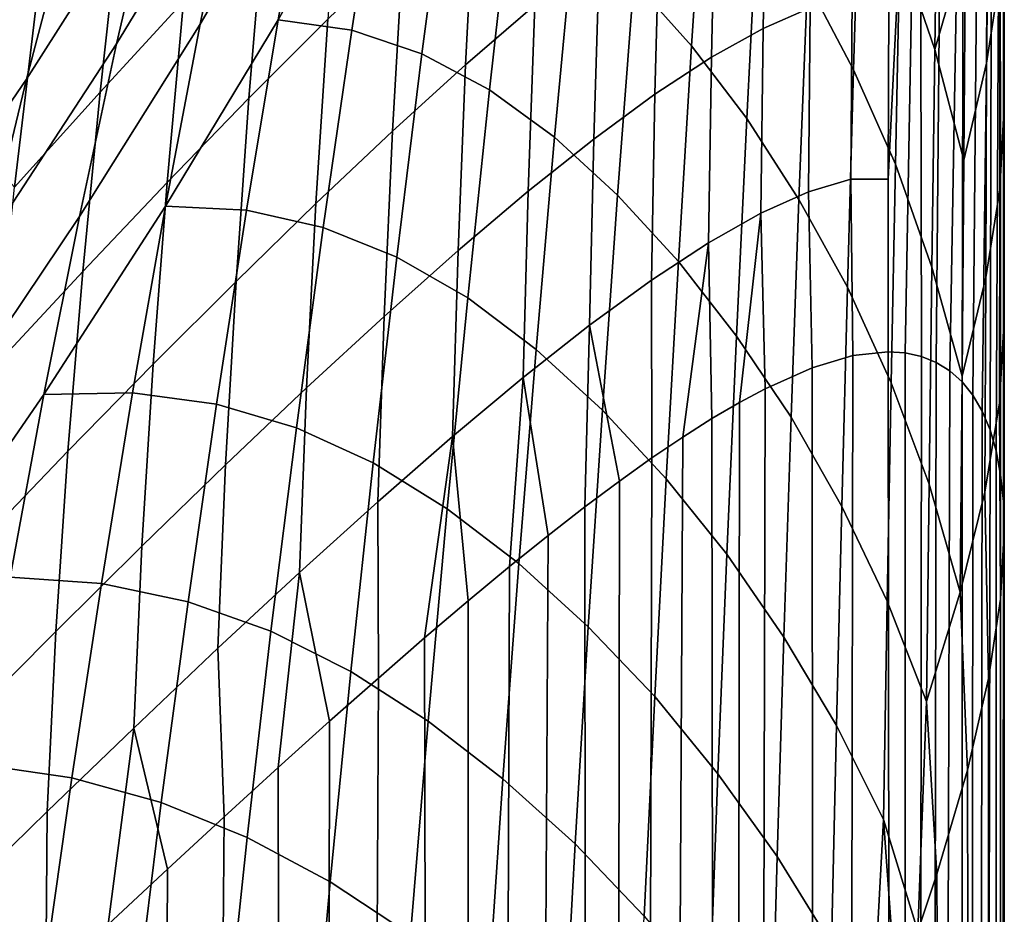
# Model space of a CAD drawing. Header units: metres. Extents: x -166 to 33, y -71 to 34.
# Tile 225 of 256: x 28.8 to 31.4, y -14.38 to -12.02. Entities that reach past the tile are written whole.
import ezdxf

# ---------------------------------------------------------------- set-up
doc = ezdxf.new("R2010")
doc.units = ezdxf.units.M
doc.layers.add('solid_12208131', color=7, linetype='CONTINUOUS')

msp = doc.modelspace()

# ---------------------------------------------------------------- linework, layer by layer
at = {"layer": 'solid_12208131'}
for points in [[(31.093693, -12.43893, 62.492279), (31.176847, -10.754678, 62.95232), (31.13859, -12.897284, 62.760769), (31.093117, -12.894247, 62.492306)], [(31.093693, -12.43893, 62.492279), (31.095463, -11.963807, 62.492222), (31.176847, -10.754678, 62.95232)], [(31.176847, -10.754678, 62.95232), (31.181053, -12.906659, 63.033936), (31.13859, -12.897284, 62.760769)], [(31.176847, -10.754678, 62.95232), (31.239868, -10.772452, 63.422653), (31.220333, -12.922313, 63.311821), (31.181053, -12.906659, 63.033936)], [(31.293182, -10.809227, 63.90239), (31.256231, -12.944429, 63.594265), (31.220333, -12.922313, 63.311821), (31.239868, -10.772452, 63.422653)], [(31.293182, -10.809227, 63.90239), (31.288565, -12.97314, 63.881138), (31.256231, -12.944429, 63.594265)], [(31.336205, -10.865152, 64.390938), (31.317144, -13.00855, 64.172295), (31.288565, -12.97314, 63.881138), (31.293182, -10.809227, 63.90239)], [(31.368353, -10.940376, 64.887733), (31.341789, -13.050777, 64.467583), (31.317144, -13.00855, 64.172295), (31.336205, -10.865152, 64.390938)], [(31.368353, -10.940376, 64.887733), (31.362324, -13.099913, 64.766846), (31.341789, -13.050777, 64.467583)], [(31.389038, -11.035048, 65.392181), (31.378576, -13.156061, 65.069908), (31.362324, -13.099913, 64.766846), (31.368353, -10.940376, 64.887733)], [(29.569918, -11.527064, 76.547264), (29.661425, -11.048454, 76.687355), (29.371866, -11.561593, 77.37822), (29.276506, -12.029126, 77.222504)], [(29.755716, -11.533902, 75.749504), (29.838594, -11.033304, 75.863075), (29.569918, -11.527064, 76.547264), (29.482336, -12.017992, 76.419205)], [(31.389038, -11.035048, 65.392181), (31.390377, -13.219297, 65.376579), (31.378576, -13.156061, 65.069908)], [(31.397654, -11.136283, 65.903297), (31.39757, -13.289745, 65.686615), (31.390377, -13.219297, 65.376579), (31.389038, -11.035048, 65.392181)], [(29.371866, -11.561593, 77.37822), (29.471279, -11.107599, 77.545746), (29.158268, -11.639357, 78.243523), (29.056055, -12.080923, 78.059433)], [(31.398548, -11.685828, 65.922539), (31.39757, -13.289745, 65.686615), (31.397654, -11.136283, 65.903297)], [(28.790001, -11.564368, 80.326332), (28.911186, -11.218895, 80.585068), (28.515728, -11.810771, 81.31675), (28.395451, -12.139713, 81.039726)], [(29.158268, -11.639357, 78.243523), (29.264511, -11.213298, 78.438461), (28.926184, -11.762005, 79.142647), (28.81827, -12.174475, 78.93045)], [(31.216639, -12.095999, 68.771194), (31.224745, -11.526981, 68.746277), (31.137197, -11.25561, 69.427071), (31.124439, -11.827212, 69.446152)], [(31.216639, -12.095999, 68.771194), (31.297693, -11.817127, 68.063705), (31.302494, -11.251372, 68.039566), (31.224745, -11.526981, 68.746277)], [(30.574175, -12.086105, 72.153496), (30.611502, -11.519403, 72.163353), (30.467985, -11.358395, 72.859505), (30.422134, -11.916096, 72.833641)], [(31.001961, -12.149759, 70.138321), (31.019304, -11.576413, 70.120804), (30.903902, -11.346825, 70.798988), (30.88007, -11.918145, 70.806831)], [(31.353075, -12.132081, 67.376114), (31.388453, -11.904571, 66.652756), (31.388687, -11.341331, 66.629112), (31.355202, -11.564753, 67.349388)], [(28.926184, -11.762005, 79.142647), (29.038595, -11.364789, 79.366119), (28.673126, -11.928284, 80.075706), (28.560278, -12.310766, 79.834473)], [(30.181875, -11.488677, 58.958389), (30.159996, -11.979421, 58.956291), (29.977638, -12.136609, 58.47422), (30.002605, -11.646566, 58.475098)], [(29.281322, -11.492043, 56.595043), (29.23255, -11.969056, 56.616917), (29.012699, -12.208681, 56.179317), (29.06488, -11.736761, 56.152931)], [(30.893711, -11.500021, 61.462132), (30.887358, -11.986107, 61.458927), (30.763403, -12.040368, 60.946884), (30.771748, -11.552463, 60.951241)], [(29.482336, -12.017992, 76.419205), (29.569918, -11.527064, 76.547264), (29.276506, -12.029126, 77.222504), (29.185226, -12.50974, 77.079506)], [(29.649876, -11.530739, 57.525311), (29.613443, -12.016315, 57.533638), (29.405342, -12.225017, 57.077286), (29.445219, -11.742567, 57.065891)], [(29.676737, -12.044903, 75.647942), (29.755716, -11.533902, 75.749504), (29.482336, -12.017992, 76.419205)], [(29.862194, -12.107566, 74.905777), (29.932217, -11.579073, 74.982819), (29.755716, -11.533902, 75.749504), (29.676737, -12.044903, 75.647942)], [(30.719921, -12.278755, 71.484314), (30.749254, -11.707586, 71.480492), (30.611502, -11.519403, 72.163353), (30.574175, -12.086105, 72.153496)], [(29.276506, -12.029126, 77.222504), (29.371866, -11.561593, 77.37822), (29.056055, -12.080923, 78.059433), (28.957998, -12.53686, 77.887772)], [(30.771748, -11.552463, 60.951241), (30.763403, -12.040368, 60.946884), (30.626621, -12.11675, 60.439129), (30.637114, -11.627352, 60.444305)], [(31.29303, -12.388222, 68.092636), (31.353075, -12.132081, 67.376114), (31.355202, -11.564753, 67.349388), (31.297693, -11.817127, 68.063705)], [(30.040459, -12.203019, 74.189331), (30.101374, -11.660078, 74.243866), (29.932217, -11.579073, 74.982819), (29.862194, -12.107566, 74.905777)], [(31.112513, -12.39891, 69.471016), (31.124439, -11.827212, 69.446152), (31.019304, -11.576413, 70.120804), (31.001961, -12.149759, 70.138321)], [(29.056055, -12.080923, 78.059433), (29.158268, -11.639357, 78.243523), (28.81827, -12.174475, 78.93045), (28.714455, -12.603278, 78.729637)], [(30.002605, -11.646566, 58.475098), (29.977638, -12.136609, 58.47422), (29.784765, -12.311595, 58.000607), (29.81283, -11.822971, 57.999878)], [(30.637114, -11.627352, 60.444305), (30.626621, -12.11675, 60.439129), (30.477316, -12.214441, 59.936573), (30.490091, -11.72396, 59.942234)], [(30.212622, -12.32765, 73.494682), (30.264462, -11.773714, 73.528893), (30.101374, -11.660078, 74.243866), (30.040459, -12.203019, 74.189331)], [(31.388037, -12.466465, 66.679878), (31.399296, -12.242438, 65.945038), (31.398548, -11.685828, 65.922539), (31.388453, -11.904571, 66.652756)], [(31.399296, -12.242438, 65.945038), (31.39757, -13.289745, 65.686615), (31.398548, -11.685828, 65.922539)], [(30.490091, -11.72396, 59.942234), (30.477316, -12.214441, 59.936573), (30.315792, -12.332631, 59.440125), (30.330959, -11.841558, 59.44593)], [(30.857811, -12.492435, 70.82193), (30.88007, -11.918145, 70.806831), (30.749254, -11.707586, 71.480492), (30.719921, -12.278755, 71.484314)], [(29.06488, -11.736761, 56.152931), (29.012699, -12.208681, 56.179317), (28.786488, -12.459918, 55.754017), (28.841715, -11.994081, 55.722813)], [(29.445219, -11.742567, 57.065891), (29.405342, -12.225017, 57.077286), (29.189426, -12.447499, 56.631725), (29.23255, -11.969056, 56.616917)], [(28.81827, -12.174475, 78.93045), (28.926184, -11.762005, 79.142647), (28.560278, -12.310766, 79.834473), (28.451921, -12.709518, 79.605011)], [(30.378937, -12.480402, 72.817146), (30.422134, -11.916096, 72.833641), (30.264462, -11.773714, 73.528893), (30.212622, -12.32765, 73.494682)], [(28.676065, -11.806475, 55.25956), (28.841715, -11.994081, 55.722813), (28.786488, -12.459918, 55.754017), (28.612101, -12.262962, 55.304943)], [(29.81283, -11.822971, 57.999878), (29.784765, -12.311595, 58.000607), (29.582335, -12.502748, 57.536335), (29.613443, -12.016315, 57.533638)], [(31.208891, -12.670399, 68.801491), (31.216639, -12.095999, 68.771194), (31.124439, -11.827212, 69.446152), (31.112513, -12.39891, 69.471016)], [(31.29303, -12.388222, 68.092636), (31.297693, -11.817127, 68.063705), (31.216639, -12.095999, 68.771194)], [(30.330959, -11.841558, 59.44593), (30.315792, -12.332631, 59.440125), (30.142355, -12.470509, 58.950695), (30.159996, -11.979421, 58.956291)], [(31.350855, -12.698193, 67.406822), (31.388037, -12.466465, 66.679878), (31.388453, -11.904571, 66.652756), (31.353075, -12.132081, 67.376114)], [(30.539284, -12.656192, 72.152382), (30.574175, -12.086105, 72.153496), (30.422134, -11.916096, 72.833641), (30.378937, -12.480402, 72.817146)], [(30.985809, -12.723423, 70.162308), (31.001961, -12.149759, 70.138321), (30.88007, -11.918145, 70.806831), (30.857811, -12.492435, 70.82193)], [(30.998177, -11.954777, 61.974354), (30.995146, -12.438801, 61.972229), (30.882965, -12.472219, 61.454922), (30.887358, -11.986107, 61.458927)], [(30.998177, -11.954777, 61.974354), (31.095463, -11.963807, 62.492222), (31.093693, -12.43893, 62.492279), (30.995146, -12.438801, 61.972229)], [(29.23255, -11.969056, 56.616917), (29.189426, -12.447499, 56.631725), (28.966589, -12.682184, 56.197865), (29.012699, -12.208681, 56.179317)], [(30.159996, -11.979421, 58.956291), (30.142355, -12.470509, 58.950695), (29.957478, -12.627057, 58.469185), (29.977638, -12.136609, 58.47422)], [(30.887358, -11.986107, 61.458927), (30.882965, -12.472219, 61.454922), (30.757504, -12.528322, 60.941284), (30.763403, -12.040368, 60.946884)], [(29.185226, -12.50974, 77.079506), (29.276506, -12.029126, 77.222504), (28.957998, -12.53686, 77.887772), (28.864138, -13.006646, 77.729515)], [(29.398869, -12.520034, 76.303909), (29.482336, -12.017992, 76.419205), (29.185226, -12.50974, 77.079506)], [(29.613443, -12.016315, 57.533638), (29.582335, -12.502748, 57.536335), (29.371305, -12.708437, 57.082291), (29.405342, -12.225017, 57.077286)], [(29.601664, -12.56578, 75.558517), (29.676737, -12.044903, 75.647942), (29.482336, -12.017992, 76.419205), (29.398869, -12.520034, 76.303909)], [(29.795864, -12.644263, 74.840347), (29.862194, -12.107566, 74.905777), (29.676737, -12.044903, 75.647942), (29.601664, -12.56578, 75.558517)], [(30.763403, -12.040368, 60.946884), (30.757504, -12.528322, 60.941284), (30.619091, -12.606217, 60.432232), (30.626621, -12.11675, 60.439129)], [(28.957998, -12.53686, 77.887772), (29.056055, -12.080923, 78.059433), (28.714455, -12.603278, 78.729637), (28.614859, -13.047284, 78.541855)], [(30.692568, -12.853123, 71.496124), (30.719921, -12.278755, 71.484314), (30.574175, -12.086105, 72.153496), (30.539284, -12.656192, 72.152382)], [(29.983023, -12.752139, 74.145851), (30.040459, -12.203019, 74.189331), (29.862194, -12.107566, 74.905777), (29.795864, -12.644263, 74.840347)], [(31.288448, -12.958214, 68.126068), (31.29303, -12.388222, 68.092636), (31.216639, -12.095999, 68.771194), (31.208891, -12.670399, 68.801491)], [(29.977638, -12.136609, 58.47422), (29.957478, -12.627057, 58.469185), (29.762087, -12.800692, 57.996468), (29.784765, -12.311595, 58.000607)], [(30.626621, -12.11675, 60.439129), (30.619091, -12.606217, 60.432232), (30.468056, -12.705011, 59.928673), (30.477316, -12.214441, 59.936573)], [(31.288448, -12.958214, 68.126068), (31.350855, -12.698193, 67.406822), (31.353075, -12.132081, 67.376114), (31.29303, -12.388222, 68.092636)], [(31.101238, -12.976017, 69.501854), (31.112513, -12.39891, 69.471016), (31.001961, -12.149759, 70.138321), (30.985809, -12.723423, 70.162308)], [(28.714455, -12.603278, 78.729637), (28.81827, -12.174475, 78.93045), (28.451921, -12.709518, 79.605011), (28.347687, -13.125424, 79.387444)], [(29.012699, -12.208681, 56.179317), (28.966589, -12.682184, 56.197865), (28.737724, -12.927497, 55.7766), (28.786488, -12.459918, 55.754017)], [(30.163801, -12.888495, 73.470604), (30.212622, -12.32765, 73.494682), (30.040459, -12.203019, 74.189331), (29.983023, -12.752139, 74.145851)], [(30.477316, -12.214441, 59.936573), (30.468056, -12.705011, 59.928673), (30.304726, -12.823812, 59.431522), (30.315792, -12.332631, 59.440125)], [(29.405342, -12.225017, 57.077286), (29.371305, -12.708437, 57.082291), (29.152634, -12.927032, 56.639362), (29.189426, -12.447499, 56.631725)], [(31.387342, -13.028849, 66.710548), (31.399813, -12.808028, 65.971054), (31.399296, -12.242438, 65.945038), (31.388037, -12.466465, 66.679878)], [(31.399813, -12.808028, 65.971054), (31.39757, -13.289745, 65.686615), (31.399296, -12.242438, 65.945038)], [(30.837158, -13.067263, 70.844208), (30.857811, -12.492435, 70.82193), (30.719921, -12.278755, 71.484314), (30.692568, -12.853123, 71.496124)], [(29.784765, -12.311595, 58.000607), (29.762087, -12.800692, 57.996468), (29.55719, -12.989728, 57.533421), (29.582335, -12.502748, 57.536335)], [(30.315792, -12.332631, 59.440125), (30.304726, -12.823812, 59.431522), (30.129427, -12.961726, 58.941685), (30.142355, -12.470509, 58.950695)], [(30.338585, -13.048407, 72.810196), (30.378937, -12.480402, 72.817146), (30.212622, -12.32765, 73.494682), (30.163801, -12.888495, 73.470604)], [(31.201492, -13.243799, 68.836845), (31.208891, -12.670399, 68.801491), (31.112513, -12.39891, 69.471016), (31.101238, -12.976017, 69.501854)], [(29.189426, -12.447499, 56.631725), (29.152634, -12.927032, 56.639362), (28.927277, -13.156898, 56.208435), (28.966589, -12.682184, 56.197865)], [(30.882965, -12.472219, 61.454922), (30.995146, -12.438801, 61.972229), (31.000116, -12.904303, 62.000576), (30.892254, -12.936521, 61.499424)], [(30.995146, -12.438801, 61.972229), (31.093693, -12.43893, 62.492279), (31.093117, -12.894247, 62.492306), (31.000116, -12.904303, 62.000576)], [(30.142355, -12.470509, 58.950695), (30.129427, -12.961726, 58.941685), (29.942659, -13.117661, 58.460068), (29.957478, -12.627057, 58.469185)], [(30.757504, -12.528322, 60.941284), (30.882965, -12.472219, 61.454922), (30.892254, -12.936521, 61.499424), (30.768555, -12.991676, 60.988846)], [(31.348431, -13.264808, 67.441498), (31.387342, -13.028849, 66.710548), (31.388037, -12.466465, 66.679878), (31.350855, -12.698193, 67.406822)], [(29.582335, -12.502748, 57.536335), (29.55719, -12.989728, 57.533421), (29.343798, -13.192482, 57.08091), (29.371305, -12.708437, 57.082291)], [(30.506798, -13.2297, 72.160027), (30.539284, -12.656192, 72.152382), (30.378937, -12.480402, 72.817146), (30.338585, -13.048407, 72.810196)], [(30.970669, -13.302507, 70.192902), (30.985809, -12.723423, 70.162308), (30.857811, -12.492435, 70.82193), (30.837158, -13.067263, 70.844208)], [(29.098244, -13.002189, 76.950012), (29.185226, -12.50974, 77.079506), (28.864138, -13.006646, 77.729515)], [(29.31955, -13.032557, 76.201508), (29.398869, -12.520034, 76.303909), (29.185226, -12.50974, 77.079506), (29.098244, -13.002189, 76.950012)], [(29.530573, -13.095391, 75.481491), (29.601664, -12.56578, 75.558517), (29.398869, -12.520034, 76.303909), (29.31955, -13.032557, 76.201508)], [(30.619091, -12.606217, 60.432232), (30.757504, -12.528322, 60.941284), (30.700453, -13.028157, 60.730053), (30.628021, -13.070641, 60.468998)], [(30.757504, -12.528322, 60.941284), (30.768555, -12.991676, 60.988846), (30.700453, -13.028157, 60.730053)], [(28.864138, -13.006646, 77.729515), (28.957998, -12.53686, 77.887772), (28.614859, -13.047284, 78.541855), (28.519529, -13.50591, 78.368149)], [(29.733347, -13.187616, 74.786804), (29.795864, -12.644263, 74.840347), (29.601664, -12.56578, 75.558517), (29.530573, -13.095391, 75.481491)], [(30.468056, -12.705011, 59.928673), (30.619091, -12.606217, 60.432232), (30.551125, -13.119345, 60.205692), (30.469692, -13.174297, 59.940384)], [(30.619091, -12.606217, 60.432232), (30.628021, -13.070641, 60.468998), (30.551125, -13.119345, 60.205692)], [(29.957478, -12.627057, 58.469185), (29.942659, -13.117661, 58.460068), (29.74539, -13.289977, 57.987537), (29.762087, -12.800692, 57.996468)], [(29.928972, -13.308471, 74.113312), (29.983023, -12.752139, 74.145851), (29.795864, -12.644263, 74.840347), (29.733347, -13.187616, 74.786804)], [(30.667267, -13.428239, 71.515854), (30.692568, -12.853123, 71.496124), (30.539284, -12.656192, 72.152382), (30.506798, -13.2297, 72.160027)], [(28.966589, -12.682184, 56.197865), (28.927277, -13.156898, 56.208435), (28.696192, -13.396413, 55.790394), (28.737724, -12.927497, 55.7766)], [(31.28385, -13.528702, 68.163933), (31.288448, -12.958214, 68.126068), (31.208891, -12.670399, 68.801491), (31.201492, -13.243799, 68.836845)], [(29.371305, -12.708437, 57.082291), (29.343798, -13.192482, 57.08091), (29.122915, -13.407269, 56.639809), (29.152634, -12.927032, 56.639362)], [(30.304726, -12.823812, 59.431522), (30.468056, -12.705011, 59.928673), (30.469692, -13.174297, 59.940384), (30.383467, -13.23572, 59.672707)], [(31.28385, -13.528702, 68.163933), (31.348431, -13.264808, 67.441498), (31.350855, -12.698193, 67.406822), (31.288448, -12.958214, 68.126068)], [(31.090664, -13.552218, 69.538345), (31.101238, -12.976017, 69.501854), (30.985809, -12.723423, 70.162308), (30.970669, -13.302507, 70.192902)], [(30.118242, -13.453351, 73.456902), (30.163801, -12.888495, 73.470604), (29.983023, -12.752139, 74.145851), (29.928972, -13.308471, 74.113312)], [(29.762087, -12.800692, 57.996468), (29.74539, -13.289977, 57.987537), (29.538664, -13.476933, 57.524956), (29.55719, -12.989728, 57.533421)], [(31.399813, -12.808028, 65.971054), (31.387342, -13.028849, 66.710548), (31.38983, -13.547123, 66.64093), (31.4, -13.367363, 66)], [(31.399813, -12.808028, 65.971054), (31.4, -13.367363, 66), (31.39757, -13.289745, 65.686615)], [(30.129427, -12.961726, 58.941685), (30.304726, -12.823812, 59.431522), (30.292173, -13.303883, 59.402359), (30.195612, -13.378858, 59.129284)], [(30.304726, -12.823812, 59.431522), (30.383467, -13.23572, 59.672707), (30.292173, -13.303883, 59.402359)], [(30.817928, -13.647504, 70.873764), (30.837158, -13.067263, 70.844208), (30.692568, -12.853123, 71.496124), (30.667267, -13.428239, 71.515854)], [(30.301077, -13.620049, 72.812798), (30.338585, -13.048407, 72.810196), (30.163801, -12.888495, 73.470604), (30.118242, -13.453351, 73.456902)], [(31.133896, -54.099998, 62.732002), (30.927734, -54.099998, 61.657597), (31.000116, -12.904303, 62.000576), (31.093117, -12.894247, 62.492306)], [(31.133896, -54.099998, 62.732002), (31.093117, -12.894247, 62.492306), (31.13859, -12.897284, 62.760769)], [(30.927734, -54.099998, 61.657597), (30.892254, -12.936521, 61.499424), (31.000116, -12.904303, 62.000576)], [(31.133896, -54.099998, 62.732002), (31.13859, -12.897284, 62.760769), (31.181053, -12.906659, 63.033936)], [(31.133896, -54.099998, 62.732002), (31.181053, -12.906659, 63.033936), (31.220333, -12.922313, 63.311821)], [(29.152634, -12.927032, 56.639362), (29.122915, -13.407269, 56.639809), (28.895554, -13.632405, 56.210995), (28.927277, -13.156898, 56.208435)], [(30.927734, -54.099998, 61.657597), (30.66371, -54.099998, 60.595928), (30.768555, -12.991676, 60.988846), (30.892254, -12.936521, 61.499424)], [(31.133896, -54.099998, 62.732002), (31.220333, -12.922313, 63.311821), (31.256231, -12.944429, 63.594265)], [(31.133896, -54.099998, 62.732002), (31.256231, -12.944429, 63.594265), (31.288565, -12.97314, 63.881138), (31.281588, -54.099998, 63.815994)], [(29.942659, -13.117661, 58.460068), (30.129427, -12.961726, 58.941685), (30.093086, -13.461404, 58.85218), (29.984449, -13.551411, 58.571373)], [(30.129427, -12.961726, 58.941685), (30.195612, -13.378858, 59.129284), (30.093086, -13.461404, 58.85218)], [(31.281588, -54.099998, 63.815994), (31.288565, -12.97314, 63.881138), (31.317144, -13.00855, 64.172295)], [(29.55719, -12.989728, 57.533421), (29.538664, -13.476933, 57.524956), (29.32353, -13.676794, 57.073185), (29.343798, -13.192482, 57.08091)], [(30.66371, -54.099998, 60.595928), (30.700453, -13.028157, 60.730053), (30.768555, -12.991676, 60.988846)], [(31.194363, -13.817668, 68.877106), (31.201492, -13.243799, 68.836845), (31.101238, -12.976017, 69.501854), (31.090664, -13.552218, 69.538345)], [(28.774717, -13.488995, 77.585503), (28.864138, -13.006646, 77.729515), (28.519529, -13.50591, 78.368149)], [(29.015619, -13.50573, 76.83419), (29.098244, -13.002189, 76.950012), (28.864138, -13.006646, 77.729515), (28.774717, -13.488995, 77.585503)], [(29.244474, -13.554348, 76.11232), (29.31955, -13.032557, 76.201508), (29.098244, -13.002189, 76.950012), (29.015619, -13.50573, 76.83419)], [(31.281588, -54.099998, 63.815994), (31.317144, -13.00855, 64.172295), (31.341789, -13.050777, 64.467583)], [(29.463602, -13.632139, 75.417198), (29.530573, -13.095391, 75.481491), (29.31955, -13.032557, 76.201508), (29.244474, -13.554348, 76.11232)], [(30.476839, -13.804164, 72.176392), (30.506798, -13.2297, 72.160027), (30.338585, -13.048407, 72.810196), (30.301077, -13.620049, 72.812798)], [(30.66371, -54.099998, 60.595928), (30.628021, -13.070641, 60.468998), (30.700453, -13.028157, 60.730053)], [(31.281588, -54.099998, 63.815994), (31.341789, -13.050777, 64.467583), (31.362324, -13.099913, 64.766846)], [(31.348431, -13.264808, 67.441498), (31.358166, -13.756907, 67.299377), (31.38983, -13.547123, 66.64093), (31.387342, -13.028849, 66.710548)], [(30.66371, -54.099998, 60.595928), (30.342594, -54.099998, 59.55011), (30.551125, -13.119345, 60.205692), (30.628021, -13.070641, 60.468998)], [(30.956654, -13.880767, 70.229782), (30.970669, -13.302507, 70.192902), (30.837158, -13.067263, 70.844208), (30.817928, -13.647504, 70.873764)], [(29.674568, -13.738488, 74.74501), (29.733347, -13.187616, 74.786804), (29.530573, -13.095391, 75.481491), (29.463602, -13.632139, 75.417198)], [(31.281588, -54.099998, 63.815994), (31.362324, -13.099913, 64.766846), (31.378576, -13.156061, 65.069908), (31.370375, -54.099998, 64.906395)], [(29.74539, -13.289977, 57.987537), (29.942659, -13.117661, 58.460068), (29.869267, -13.649434, 58.286472), (29.747181, -13.755561, 57.997368)], [(29.942659, -13.117661, 58.460068), (29.984449, -13.551411, 58.571373), (29.869267, -13.649434, 58.286472)], [(30.342594, -54.099998, 59.55011), (30.469692, -13.174297, 59.940384), (30.551125, -13.119345, 60.205692)], [(28.927277, -13.156898, 56.208435), (28.895554, -13.632405, 56.210995), (28.662716, -13.86621, 55.795326), (28.696192, -13.396413, 55.790394)], [(30.342594, -54.099998, 59.55011), (30.383467, -13.23572, 59.672707), (30.469692, -13.174297, 59.940384)], [(31.370375, -54.099998, 64.906395), (31.378576, -13.156061, 65.069908), (31.390377, -13.219297, 65.376579)], [(29.343798, -13.192482, 57.08091), (29.32353, -13.676794, 57.073185), (29.101038, -13.887821, 56.633087), (29.122915, -13.407269, 56.639809)], [(29.878592, -13.869127, 74.091988), (29.928972, -13.308471, 74.113312), (29.733347, -13.187616, 74.786804), (29.674568, -13.738488, 74.74501)], [(30.643847, -14.008747, 71.543587), (30.667267, -13.428239, 71.515854), (30.506798, -13.2297, 72.160027), (30.476839, -13.804164, 72.176392)], [(31.370375, -54.099998, 64.906395), (31.390377, -13.219297, 65.376579), (31.39757, -13.289745, 65.686615)], [(30.342594, -54.099998, 59.55011), (30.292173, -13.303883, 59.402359), (30.383467, -13.23572, 59.672707)], [(31.194363, -13.817668, 68.877106), (31.28385, -13.528702, 68.163933), (31.201492, -13.243799, 68.836845)], [(31.28385, -13.528702, 68.163933), (31.303055, -13.998352, 67.976669), (31.358166, -13.756907, 67.299377), (31.348431, -13.264808, 67.441498)], [(29.538664, -13.476933, 57.524956), (29.74539, -13.289977, 57.987537), (29.747181, -13.755561, 57.997368), (29.61834, -13.869698, 57.705135)], [(30.075972, -14.022058, 73.453583), (30.118242, -13.453351, 73.456902), (29.928972, -13.308471, 74.113312), (29.878592, -13.869127, 74.091988)], [(30.342594, -54.099998, 59.55011), (29.96533, -54.099998, 58.523209), (30.195612, -13.378858, 59.129284), (30.292173, -13.303883, 59.402359)], [(31.080734, -14.128839, 69.580269), (31.090664, -13.552218, 69.538345), (30.970669, -13.302507, 70.192902), (30.956654, -13.880767, 70.229782)], [(31.370375, -54.099998, 64.906395), (31.39757, -13.289745, 65.686615), (31.4, -13.367363, 66)], [(29.96533, -54.099998, 58.523209), (30.093086, -13.461404, 58.85218), (30.195612, -13.378858, 59.129284)], [(31.370375, -54.099998, 64.906395), (31.4, -13.367363, 66), (31.38983, -13.547123, 66.64093), (31.4, -54.099998, 66)], [(29.122915, -13.407269, 56.639809), (29.101038, -13.887821, 56.633087), (28.872232, -14.108277, 56.205532), (28.895554, -13.632405, 56.210995)], [(30.800312, -14.226991, 70.910301), (30.817928, -13.647504, 70.873764), (30.667267, -13.428239, 71.515854), (30.643847, -14.008747, 71.543587)], [(29.96533, -54.099998, 58.523209), (29.984449, -13.551411, 58.571373), (30.093086, -13.461404, 58.85218)], [(30.266586, -14.192849, 72.824936), (30.301077, -13.620049, 72.812798), (30.118242, -13.453351, 73.456902), (30.075972, -14.022058, 73.453583)], [(28.93746, -14.019078, 76.732368), (29.015619, -13.50573, 76.83419), (28.774717, -13.488995, 77.585503), (28.689819, -13.983053, 77.45591)], [(29.32353, -13.676794, 57.073185), (29.538664, -13.476933, 57.524956), (29.482668, -13.991873, 57.410233), (29.340029, -14.122018, 57.112968)], [(29.538664, -13.476933, 57.524956), (29.61834, -13.869698, 57.705135), (29.482668, -13.991873, 57.410233)], [(29.1738, -14.083761, 76.03669), (29.244474, -13.554348, 76.11232), (29.015619, -13.50573, 76.83419), (28.93746, -14.019078, 76.732368)], [(31.194363, -13.817668, 68.877106), (31.22225, -14.273102, 68.673859), (31.303055, -13.998352, 67.976669), (31.28385, -13.528702, 68.163933)], [(29.400707, -14.176712, 75.365479), (29.463602, -13.632139, 75.417198), (29.244474, -13.554348, 76.11232), (29.1738, -14.083761, 76.03669)], [(29.96533, -54.099998, 58.523209), (29.869267, -13.649434, 58.286472), (29.984449, -13.551411, 58.571373)], [(31.090664, -13.552218, 69.538345), (31.080734, -14.128839, 69.580269), (31.171425, -14.423484, 69.030212), (31.194363, -13.817668, 68.877106)], [(31.4, -54.099998, 66), (31.38983, -13.547123, 66.64093), (31.358166, -13.756907, 67.299377), (31.370375, -54.099998, 67.093605)], [(30.449251, -14.383981, 72.201492), (30.476839, -13.804164, 72.176392), (30.301077, -13.620049, 72.812798), (30.266586, -14.192849, 72.824936)], [(28.895554, -13.632405, 56.210995), (28.872232, -14.108277, 56.205532), (28.638159, -14.336431, 55.791367), (28.662716, -13.86621, 55.795326)], [(29.619852, -14.293999, 74.715309), (29.674568, -13.738488, 74.74501), (29.463602, -13.632139, 75.417198), (29.400707, -14.176712, 75.365479)], [(29.96533, -54.099998, 58.523209), (29.533024, -54.099998, 57.518242), (29.747181, -13.755561, 57.997368), (29.869267, -13.649434, 58.286472)], [(30.943745, -14.459382, 70.272675), (30.956654, -13.880767, 70.229782), (30.817928, -13.647504, 70.873764), (30.800312, -14.226991, 70.910301)], [(29.101038, -13.887821, 56.633087), (29.32353, -13.676794, 57.073185), (29.340029, -14.122018, 57.112968), (29.190487, -14.259986, 56.814011)], [(29.831934, -14.433844, 74.081909), (29.878592, -13.869127, 74.091988), (29.674568, -13.738488, 74.74501), (29.619852, -14.293999, 74.715309)], [(29.533024, -54.099998, 57.518242), (29.61834, -13.869698, 57.705135), (29.747181, -13.755561, 57.997368)], [(31.370375, -54.099998, 67.093605), (31.358166, -13.756907, 67.299377), (31.303055, -13.998352, 67.976669)], [(30.622574, -14.588563, 71.579025), (30.643847, -14.008747, 71.543587), (30.476839, -13.804164, 72.176392), (30.449251, -14.383981, 72.201492)], [(31.194363, -13.817668, 68.877106), (31.171425, -14.423484, 69.030212), (31.22225, -14.273102, 68.673859)], [(29.533024, -54.099998, 57.518242), (29.482668, -13.991873, 57.410233), (29.61834, -13.869698, 57.705135)], [(30.037207, -14.592119, 73.460663), (30.075972, -14.022058, 73.453583), (29.878592, -13.869127, 74.091988), (29.831934, -14.433844, 74.081909)], [(30.956654, -13.880767, 70.229782), (30.943745, -14.459382, 70.272675), (31.047249, -14.750968, 69.758553), (31.080734, -14.128839, 69.580269)], [(28.872232, -14.108277, 56.205532), (29.101038, -13.887821, 56.633087), (29.033754, -14.405892, 56.513313), (28.869495, -14.560005, 56.210773)], [(29.101038, -13.887821, 56.633087), (29.190487, -14.259986, 56.814011), (29.033754, -14.405892, 56.513313)], [(28.863945, -14.540538, 76.644951), (28.93746, -14.019078, 76.732368), (28.689819, -13.983053, 77.45591), (28.60957, -14.487463, 77.341125)], [(29.533024, -54.099998, 57.518242), (29.046944, -54.099998, 56.538151), (29.340029, -14.122018, 57.112968), (29.482668, -13.991873, 57.410233)], [(30.784336, -14.806754, 70.953476), (30.800312, -14.226991, 70.910301), (30.643847, -14.008747, 71.543587), (30.622574, -14.588563, 71.579025)], [(31.370375, -54.099998, 67.093605), (31.303055, -13.998352, 67.976669), (31.22225, -14.273102, 68.673859), (31.281588, -54.099998, 68.184006)], [(29.10751, -14.621306, 75.97448), (29.1738, -14.083761, 76.03669), (28.93746, -14.019078, 76.732368), (28.863945, -14.540538, 76.644951)], [(30.23497, -14.770948, 72.846611), (30.266586, -14.192849, 72.824936), (30.075972, -14.022058, 73.453583), (30.037207, -14.592119, 73.460663)], [(29.342243, -14.726238, 75.326729), (29.400707, -14.176712, 75.365479), (29.1738, -14.083761, 76.03669), (29.10751, -14.621306, 75.97448)], [(28.638159, -14.336431, 55.791367), (28.872232, -14.108277, 56.205532), (28.869495, -14.560005, 56.210773), (28.697559, -14.722274, 55.906662)], [(29.046944, -54.099998, 56.538151), (29.190487, -14.259986, 56.814011), (29.340029, -14.122018, 57.112968)], [(31.080734, -14.128839, 69.580269), (31.047249, -14.750968, 69.758553), (31.11323, -14.582657, 69.391655)], [(31.080734, -14.128839, 69.580269), (31.11323, -14.582657, 69.391655), (31.171425, -14.423484, 69.030212)], [(29.569279, -14.853775, 74.697731), (29.619852, -14.293999, 74.715309), (29.400707, -14.176712, 75.365479), (29.342243, -14.726238, 75.326729)], [(30.424374, -14.963158, 72.235092), (30.449251, -14.383981, 72.201492), (30.266586, -14.192849, 72.824936), (30.23497, -14.770948, 72.846611)], [(30.800312, -14.226991, 70.910301), (30.784336, -14.806754, 70.953476), (30.890409, -15.115447, 70.508636), (30.943745, -14.459382, 70.272675)], [(29.046944, -54.099998, 56.538151), (29.033754, -14.405892, 56.513313), (29.190487, -14.259986, 56.814011)], [(31.281588, -54.099998, 68.184006), (31.22225, -14.273102, 68.673859), (31.171425, -14.423484, 69.030212)], [(29.789257, -15.00011, 74.08313), (29.831934, -14.433844, 74.081909), (29.619852, -14.293999, 74.715309), (29.569279, -14.853775, 74.697731)]]:
    msp.add_3dface(points, dxfattribs=at)

doc.saveas('drawing.dxf')
